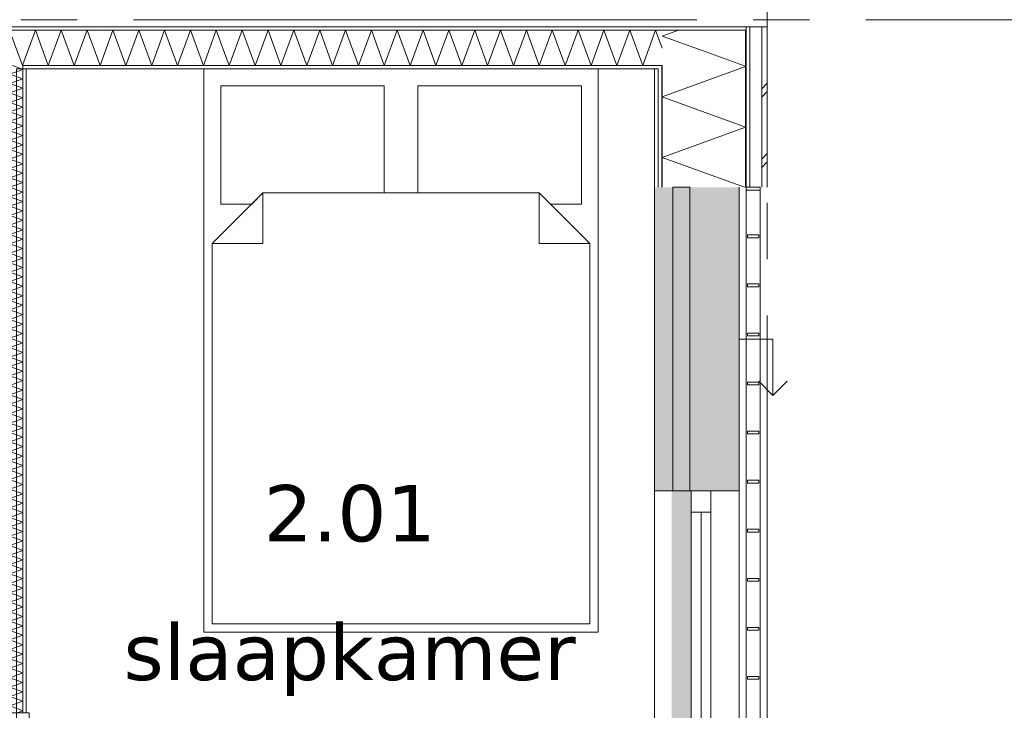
# Model space of a CAD drawing. Header units: millimetres. Extents: x -14925 to 266687, y -3550 to 35834.
# Tile 79 of 244: x 25121 to 28616, y 6548 to 9000. Entities that reach past the tile are written whole.
import ezdxf
from ezdxf.enums import TextEntityAlignment as Align

# ---------------------------------------------------------------- set-up
doc = ezdxf.new("R2010")
doc.units = ezdxf.units.MM
doc.header["$MEASUREMENT"] = 0
doc.linetypes.add('B0204', pattern=[2600, 2000, -200, 200, -200])
for name, color, linetype in [('34 Balustrades', 7, 'Continuous'), ('A Stramien', 7, 'Continuous'), ('New_21 Buitenwanden', 7, 'Continuous'), ('New_21 Buitenwanden 2D arcering', 7, 'Continuous'), ('New_21 Buitenwanden Afdek-arcering', 7, 'Continuous'), ('New_21 Buitenwanden Deuren', 7, 'Continuous'), ('New_21 Buitenwanden Doorsnede-arcering', 7, 'Continuous'), ('New_21 Buitenwanden Laagscheidingslijnen', 7, 'Continuous'), ('New_21 Buitenwanden Ramen', 7, 'Continuous'), ('New_22 C Binnenwanden', 7, 'Continuous'), ('New_22 C Binnenwanden Deuren', 7, 'Continuous'), ('New_22 C Binnenwanden Doorsnede-arcering', 7, 'Continuous'), ('New_22 C Binnenwanden Laagscheidingslijnen', 7, 'Continuous'), ('New_82 Interieur', 7, 'Continuous'), ('New_Z Gebruiksopp', 7, 'Continuous'), ('New_Z Gebruiksopp Zone omranding', 7, 'Continuous'), ('New_Z Gebruiksopp Zone tekst', 7, 'Continuous')]:
    doc.layers.add(name, color=color, linetype=linetype)
doc.styles.add('GENERATED_STYLE_1', font='verdana.ttf')
doc.styles.add('GENERATED_STYLE_2', font='verdana.ttf')
pattern_1 = [(90, (0, 0), (-100, 0), [])]
pattern_2 = [(0, (0, 0), (0, 100), [])]
pattern_3 = [(270, (0, 0), (100, 0), [])]

# ---------------------------------------------------------------- blocks, each defined once
blk = doc.blocks.new('slaapkamer_2.01_55_3', base_point=(26292.5, 7480.5))
at = {"layer": 'New_Z Gebruiksopp Zone tekst', "color": 2, "lineweight": 0}
for tag, style, p in [('DUMMY_941', 'GENERATED_STYLE_1', (26292.5, 7418.4)), ('DUMMY_942', 'GENERATED_STYLE_2', (26292.5, 6921.2))]:
    blk.add_attdef(tag, text='', height=200, dxfattribs=dict(at, style=style)).set_placement(p, align=Align.TOP_LEFT)
for tag, style, p in [('ROOM_NUMBER', 'GENERATED_STYLE_1', (26292.5, 7347.7)), ('ROOM_NAME', 'GENERATED_STYLE_2', (26292.5, 6855.3))]:
    blk.add_attdef(tag, text='', height=200, dxfattribs=dict(at, style=style)).set_placement(p, align=Align.TOP_CENTER)
blk = doc.blocks.new('*X1031')
at = {"layer": 'New_21 Buitenwanden Doorsnede-arcering', "color": 7, "linetype": 'Continuous', "lineweight": 0}
for p in [(27459.6, 8963), (27546.7, 8889.4)]:
    blk.add_line(p, (27402, 8942), dxfattribs=at)
blk = doc.blocks.new('*X1033')
at = {"layer": 'New_21 Buitenwanden Doorsnede-arcering', "color": 7, "linetype": 'Continuous', "lineweight": 0}
for p, q in [((27755, 8755), (27775, 8775)), ((27755, 8725), (27775, 8745)), ((27755, 8505), (27775, 8525)), ((27755, 8475), (27775, 8495))]:
    blk.add_line(p, q, dxfattribs=at)
blk = doc.blocks.new('*X1034')
at = {"layer": 'New_21 Buitenwanden Doorsnede-arcering', "color": 7, "linetype": 'Continuous', "lineweight": 0}
for p, q in [((27698, 8834.3), (27402, 8726.6)), ((27698, 8834.3), (27690.5, 8837)), ((27698, 8618.8), (27402, 8726.6)), ((27698, 8618.8), (27402, 8511.1)), ((27693.5, 8405), (27402, 8511.1))]:
    blk.add_line(p, q, dxfattribs=at)
blk = doc.blocks.new('*X1035')
at = {"layer": 'New_21 Buitenwanden Doorsnede-arcering', "color": 7, "linetype": 'Continuous', "lineweight": 0}
blk.add_line((27690.5, 8837), (27546.7, 8889.4), dxfattribs=at)
blk = doc.blocks.new('Wall_163_3', base_point=(27375, 8825))
at = {"layer": 'New_21 Buitenwanden Doorsnede-arcering', "linetype": 'Continuous', "lineweight": 0, "true_color": 0x000000}
h = blk.add_hatch(dxfattribs=at)
h.set_pattern_fill('325_Houtachtig_plaatmate_E2', color=18, style=0, pattern_type=2)
h.set_pattern_definition(pattern_1)
h.paths.add_polyline_path([(27713, 8975), (27698, 8975), (27698, 8963), (27713, 8963)])
h = blk.add_hatch(dxfattribs=at)
h.set_pattern_fill('325_Houtachtig_plaatmate_E2', color=18, style=0, pattern_type=2)
h.set_pattern_definition(pattern_1)
h.paths.add_polyline_path([(27713, 8963), (27698, 8963), (27698, 8946.125), (27713, 8951.75)])
h = blk.add_hatch(dxfattribs=at)
h.set_pattern_fill('325_Houtachtig_plaatmate_E2', color=18, style=0, pattern_type=2)
h.set_pattern_definition(pattern_1)
h.paths.add_polyline_path([(27713, 8405), (27713, 8951.75), (27698, 8946.125), (27698, 8405)])
h = blk.add_hatch(dxfattribs=at)
h.set_pattern_fill('720_Gips_0003', color=18, style=0, pattern_type=2)
h.set_pattern_definition([(90, (0, 0), (-346.41, 0), [0, -200]), (90, (-173.2, 100), (-346.41, 0), [0, -200])])
h.paths.add_polyline_path([(27375, 8825), (27375, 8405), (27387, 8405), (27387, 8825)])
h = blk.add_hatch(dxfattribs=at)
h.set_pattern_fill('325_Houtachtig_plaatmate_E2', color=18, style=0, pattern_type=2)
h.set_pattern_definition(pattern_1)
h.paths.add_polyline_path([(27402, 8837), (27387, 8837), (27387, 8829.5), (27402, 8835.125)])
h = blk.add_hatch(dxfattribs=at)
h.set_pattern_fill('325_Houtachtig_plaatmate_E2', color=18, style=0, pattern_type=2)
h.set_pattern_definition(pattern_1)
h.paths.add_polyline_path([(27402, 8825), (27402, 8835.125), (27387, 8829.5), (27387, 8825)])
h = blk.add_hatch(dxfattribs=at)
h.set_pattern_fill('325_Houtachtig_plaatmate_E2', color=18, style=0, pattern_type=2)
h.set_pattern_definition(pattern_1)
h.paths.add_polyline_path([(27387, 8825), (27387, 8405), (27402, 8405), (27402, 8825)])
at = {"layer": 'New_21 Buitenwanden', "color": 9, "linetype": 'Continuous', "lineweight": 0, "flags": 128}
for points in [[(27775, 8405), (27775, 8975)], [(27375, 8825), (27375, 8405)]]:
    blk.add_lwpolyline(points, dxfattribs=at)
at = {"layer": 'New_21 Buitenwanden Laagscheidingslijnen', "color": 9, "linetype": 'Continuous', "lineweight": 0}
for p, q in [((27713, 8405), (27713, 8951.75)), ((27755, 8405), (27755, 8967.5)), ((27698, 8837), (27698, 8946.125)), ((27387, 8405), (27387, 8825)), ((27402, 8825), (27402, 8835.125)), ((27402, 8405), (27402, 8825)), ((27698, 8405), (27698, 8837))]:
    blk.add_line(p, q, dxfattribs=at)
at = {"layer": 'New_21 Buitenwanden Laagscheidingslijnen', "color": 1, "linetype": 'Continuous', "lineweight": 0}
blk.add_line((27375, 8825), (27387, 8825), dxfattribs=at)
at = {"layer": 'New_22 C Binnenwanden', "color": 9, "linetype": 'Continuous', "lineweight": 0, "flags": 128}
for points in [[(27713, 8975), (27698, 8975)], [(27755, 8975), (27713, 8975)], [(27775, 8975), (27755, 8975)]]:
    blk.add_lwpolyline(points, dxfattribs=at)
at = {"layer": 'New_22 C Binnenwanden Laagscheidingslijnen', "color": 1, "linetype": 'Continuous', "lineweight": 0}
for p, q in [((27698, 8963), (27402, 8963)), ((27402, 8837), (27387, 8837))]:
    blk.add_line(p, q, dxfattribs=at)
at = {"layer": 'New_22 C Binnenwanden Laagscheidingslijnen', "color": 9, "linetype": 'Continuous', "lineweight": 0}
for p, q in [((27698, 8963), (27698, 8946.125)), ((27713, 8975), (27713, 8963)), ((27713, 8963), (27713, 8951.75)), ((27755, 8975), (27755, 8967.5)), ((27402, 8837), (27402, 8835.125))]:
    blk.add_line(p, q, dxfattribs=at)
at = {"layer": 'New_21 Buitenwanden', "color": 1, "lineweight": 0}
for name in ['*X1031', '*X1035', '*X1034', '*X1033']:
    blk.add_blockref(name, (0, 0), dxfattribs=at)
blk = doc.blocks.new('*X1080')
at = {"layer": 'New_22 C Binnenwanden Doorsnede-arcering', "color": 7, "linetype": 'Continuous', "lineweight": 0}
for q in [(25087, 8959), (25133, 8841.3)]:
    blk.add_line((25131.4, 8837), q, dxfattribs=at)
blk = doc.blocks.new('*X1081')
at = {"layer": 'New_22 C Binnenwanden Doorsnede-arcering', "color": 7, "linetype": 'Continuous', "lineweight": 0}
for p, q in [((25133, 8841.3), (25177.3, 8963)), ((25223.1, 8837), (25177.3, 8963)), ((25223.1, 8837), (25269, 8963)), ((25314.9, 8837), (25269, 8963)), ((25314.9, 8837), (25360.7, 8963)), ((25406.6, 8837), (25360.7, 8963)), ((25406.6, 8837), (25452.4, 8963)), ((25498.3, 8837), (25452.4, 8963)), ((25498.3, 8837), (25544.2, 8963)), ((25590, 8837), (25544.2, 8963)), ((25590, 8837), (25635.9, 8963)), ((25681.7, 8837), (25635.9, 8963)), ((25681.7, 8837), (25727.6, 8963)), ((25773.5, 8837), (25727.6, 8963)), ((25773.5, 8837), (25819.3, 8963)), ((25865.2, 8837), (25819.3, 8963)), ((25865.2, 8837), (25911, 8963)), ((25956.9, 8837), (25911, 8963)), ((25956.9, 8837), (26002.8, 8963)), ((26048.6, 8837), (26002.8, 8963)), ((26048.6, 8837), (26094.5, 8963)), ((26140.3, 8837), (26094.5, 8963)), ((26140.3, 8837), (26186.2, 8963)), ((26232.1, 8837), (26186.2, 8963)), ((26232.1, 8837), (26277.9, 8963)), ((26323.8, 8837), (26277.9, 8963)), ((26323.8, 8837), (26369.6, 8963)), ((26415.5, 8837), (26369.6, 8963)), ((26415.5, 8837), (26461.4, 8963)), ((26507.2, 8837), (26461.4, 8963)), ((26507.2, 8837), (26553.1, 8963)), ((26598.9, 8837), (26553.1, 8963)), ((26598.9, 8837), (26644.8, 8963)), ((26690.7, 8837), (26644.8, 8963)), ((26690.7, 8837), (26736.5, 8963)), ((26782.4, 8837), (26736.5, 8963)), ((26782.4, 8837), (26828.2, 8963)), ((26874.1, 8837), (26828.2, 8963)), ((26874.1, 8837), (26920, 8963)), ((26965.8, 8837), (26920, 8963)), ((26965.8, 8837), (27011.7, 8963)), ((27057.5, 8837), (27011.7, 8963)), ((27057.5, 8837), (27103.4, 8963)), ((27149.3, 8837), (27103.4, 8963)), ((27149.3, 8837), (27195.1, 8963)), ((27241, 8837), (27195.1, 8963)), ((27241, 8837), (27286.8, 8963)), ((27332.7, 8837), (27286.8, 8963)), ((27332.7, 8837), (27378.6, 8963)), ((27402, 8898.6), (27378.6, 8963))]:
    blk.add_line(p, q, dxfattribs=at)
blk = doc.blocks.new('Wall_170_3', base_point=(27375, 8825))
at = {"layer": 'New_22 C Binnenwanden Doorsnede-arcering', "linetype": 'Continuous', "lineweight": 0, "true_color": 0x000000}
h = blk.add_hatch(dxfattribs=at)
h.set_pattern_fill('325_Houtachtig_plaatmate_E2', color=18, style=0, pattern_type=2)
h.set_pattern_definition(pattern_2)
h.paths.add_polyline_path([(27698, 8975), (20602, 8975), (20602, 8963), (27698, 8963)])
h = blk.add_hatch(dxfattribs=at)
h.set_pattern_fill('325_Houtachtig_plaatmate_E2', color=18, style=0, pattern_type=2)
h.set_pattern_definition(pattern_2)
h.paths.add_polyline_path([(25145, 8837), (25133, 8837), (25133, 8825), (25145, 8825)])
h = blk.add_hatch(dxfattribs=at)
h.set_pattern_fill('325_Houtachtig_plaatmate_E2', color=18, style=0, pattern_type=2)
h.set_pattern_definition(pattern_2)
h.paths.add_polyline_path([(27387, 8837), (25145, 8837), (25145, 8825), (27375, 8825), (27387, 8829.5)])
h = blk.add_hatch(dxfattribs=at)
h.set_pattern_fill('325_Houtachtig_plaatmate_E2', color=18, style=0, pattern_type=2)
h.set_pattern_definition(pattern_2)
h.paths.add_polyline_path([(27387, 8829.5), (27375, 8825), (27387, 8825)])
at = {"layer": 'New_21 Buitenwanden Laagscheidingslijnen', "color": 1, "linetype": 'Continuous', "lineweight": 0}
blk.add_line((27375, 8825), (27387, 8825), dxfattribs=at)
at = {"layer": 'New_22 C Binnenwanden', "color": 1, "linetype": 'Continuous', "lineweight": 0, "flags": 128}
for points in [[(27698, 8975), (20602, 8975)], [(25145, 8825), (27375, 8825)]]:
    blk.add_lwpolyline(points, dxfattribs=at)
at = {"layer": 'New_22 C Binnenwanden Laagscheidingslijnen', "color": 1, "linetype": 'Continuous', "lineweight": 0}
for p, q in [((20898, 8963), (27402, 8963)), ((27698, 8963), (27402, 8963)), ((25133, 8825), (25133, 8837)), ((25133, 8837), (27387, 8837)), ((27402, 8837), (27387, 8837))]:
    blk.add_line(p, q, dxfattribs=at)
at = {"layer": 'New_22 C Binnenwanden', "color": 1, "lineweight": 0}
for name in ['*X1080', '*X1081']:
    blk.add_blockref(name, (0, 0), dxfattribs=at)
blk = doc.blocks.new('*X1111')
at = {"layer": 'New_22 C Binnenwanden Doorsnede-arcering', "color": 7, "linetype": 'Continuous', "lineweight": 0}
blk.add_line((25095.5, 8837), (25128.5, 8825), dxfattribs=at)
blk = doc.blocks.new('*X1112')
at = {"layer": 'New_22 C Binnenwanden Doorsnede-arcering', "color": 7, "linetype": 'Continuous', "lineweight": 0}
blk.add_line((25096.6, 5689), (25129.6, 5677), dxfattribs=at)
blk = doc.blocks.new('*X1113')
at = {"layer": 'New_22 C Binnenwanden Doorsnede-arcering', "color": 7, "linetype": 'Continuous', "lineweight": 0}
for p, q in [((25087, 8806.6), (25133, 8823.4)), ((25087, 8806.6), (25133, 8789.9)), ((25128.5, 8825), (25133, 8823.4)), ((25087, 8773.1), (25133, 8789.9)), ((25087, 8773.1), (25133, 8756.4)), ((25087, 8739.7), (25133, 8756.4)), ((25087, 8739.7), (25133, 8722.9)), ((25087, 8706.2), (25133, 8722.9)), ((25087, 8706.2), (25133, 8689.4)), ((25087, 8672.7), (25133, 8689.4)), ((25087, 8672.7), (25133, 8655.9)), ((25087, 8639.2), (25133, 8655.9)), ((25087, 8639.2), (25133, 8622.5)), ((25087, 8605.7), (25133, 8622.5)), ((25087, 8605.7), (25133, 8589)), ((25087, 8572.2), (25133, 8589)), ((25087, 8572.2), (25133, 8555.5)), ((25087, 8538.7), (25133, 8555.5)), ((25087, 8538.7), (25133, 8522)), ((25087, 8505.3), (25133, 8522)), ((25087, 8505.3), (25133, 8488.5)), ((25087, 8471.8), (25133, 8488.5)), ((25087, 8471.8), (25133, 8455)), ((25087, 8438.3), (25133, 8455)), ((25087, 8438.3), (25133, 8421.5)), ((25087, 8404.8), (25133, 8421.5)), ((25087, 8404.8), (25133, 8388.1)), ((25087, 8371.3), (25133, 8388.1)), ((25087, 8371.3), (25133, 8354.6)), ((25087, 8337.8), (25133, 8354.6)), ((25087, 8337.8), (25133, 8321.1)), ((25087, 8304.3), (25133, 8321.1)), ((25087, 8304.3), (25133, 8287.6)), ((25087, 8270.9), (25133, 8287.6)), ((25087, 8270.9), (25133, 8254.1)), ((25087, 8237.4), (25133, 8254.1)), ((25087, 8237.4), (25133, 8220.6)), ((25087, 8203.9), (25133, 8220.6)), ((25087, 8203.9), (25133, 8187.1)), ((25087, 8170.4), (25133, 8187.1)), ((25087, 8170.4), (25133, 8153.7)), ((25087, 8136.9), (25133, 8153.7)), ((25087, 8136.9), (25133, 8120.2)), ((25087, 8103.4), (25133, 8120.2)), ((25087, 8103.4), (25133, 8086.7)), ((25087, 8069.9), (25133, 8086.7)), ((25087, 8069.9), (25133, 8053.2)), ((25087, 8036.5), (25133, 8053.2)), ((25087, 8036.5), (25133, 8019.7)), ((25087, 8003), (25133, 8019.7)), ((25087, 8003), (25133, 7986.2)), ((25087, 7969.5), (25133, 7986.2)), ((25087, 7969.5), (25133, 7952.7)), ((25087, 7936), (25133, 7952.7)), ((25087, 7936), (25133, 7919.3)), ((25087, 7902.5), (25133, 7919.3)), ((25087, 7902.5), (25133, 7885.8)), ((25087, 7869), (25133, 7885.8)), ((25087, 7869), (25133, 7852.3)), ((25087, 7835.6), (25133, 7852.3)), ((25087, 7835.6), (25133, 7818.8)), ((25087, 7802.1), (25133, 7818.8)), ((25087, 7802.1), (25133, 7785.3)), ((25087, 7768.6), (25133, 7785.3)), ((25087, 7768.6), (25133, 7751.8)), ((25087, 7735.1), (25133, 7751.8)), ((25087, 7735.1), (25133, 7718.4)), ((25087, 7701.6), (25133, 7718.4)), ((25087, 7701.6), (25133, 7684.9)), ((25087, 7668.1), (25133, 7684.9)), ((25087, 7668.1), (25133, 7651.4)), ((25087, 7634.6), (25133, 7651.4)), ((25087, 7634.6), (25133, 7617.9)), ((25087, 7601.2), (25133, 7617.9)), ((25087, 7601.2), (25133, 7584.4)), ((25087, 7567.7), (25133, 7584.4)), ((25087, 7567.7), (25133, 7550.9)), ((25087, 7534.2), (25133, 7550.9)), ((25087, 7534.2), (25133, 7517.4)), ((25087, 7500.7), (25133, 7517.4)), ((25087, 7500.7), (25133, 7484)), ((25087, 7467.2), (25133, 7484)), ((25087, 7467.2), (25133, 7450.5)), ((25087, 7433.7), (25133, 7450.5)), ((25087, 7433.7), (25133, 7417)), ((25087, 7400.2), (25133, 7417)), ((25087, 7400.2), (25133, 7383.5)), ((25087, 7366.8), (25133, 7383.5)), ((25087, 7366.8), (25133, 7350)), ((25087, 7333.3), (25133, 7350)), ((25087, 7333.3), (25133, 7316.5)), ((25087, 7299.8), (25133, 7316.5)), ((25087, 7299.8), (25133, 7283)), ((25087, 7266.3), (25133, 7283)), ((25087, 7266.3), (25133, 7249.6)), ((25087, 7232.8), (25133, 7249.6)), ((25087, 7232.8), (25133, 7216.1)), ((25087, 7199.3), (25133, 7216.1)), ((25087, 7199.3), (25133, 7182.6)), ((25087, 7165.8), (25133, 7182.6)), ((25087, 7165.8), (25133, 7149.1)), ((25087, 7132.4), (25133, 7149.1)), ((25087, 7132.4), (25133, 7115.6)), ((25087, 7098.9), (25133, 7115.6)), ((25087, 7098.9), (25133, 7082.1)), ((25087, 7065.4), (25133, 7082.1)), ((25087, 7065.4), (25133, 7048.6)), ((25087, 7031.9), (25133, 7048.6)), ((25087, 7031.9), (25133, 7015.2)), ((25087, 6998.4), (25133, 7015.2)), ((25087, 6998.4), (25133, 6981.7)), ((25087, 6964.9), (25133, 6981.7)), ((25087, 6964.9), (25133, 6948.2)), ((25087, 6931.4), (25133, 6948.2)), ((25087, 6931.4), (25133, 6914.7)), ((25087, 6898), (25133, 6914.7)), ((25087, 6898), (25133, 6881.2)), ((25087, 6864.5), (25133, 6881.2)), ((25087, 6864.5), (25133, 6847.7)), ((25087, 6831), (25133, 6847.7)), ((25087, 6831), (25133, 6814.3)), ((25087, 6797.5), (25133, 6814.3)), ((25087, 6797.5), (25133, 6780.8)), ((25087, 6764), (25133, 6780.8)), ((25087, 6764), (25133, 6747.3)), ((25087, 6730.5), (25133, 6747.3)), ((25087, 6730.5), (25133, 6713.8)), ((25087, 6697.1), (25133, 6713.8)), ((25087, 6697.1), (25133, 6680.3)), ((25087, 6663.6), (25133, 6680.3)), ((25087, 6663.6), (25133, 6646.8)), ((25087, 6630.1), (25133, 6646.8)), ((25087, 6630.1), (25133, 6613.3)), ((25088.1, 6597), (25133, 6613.3))]:
    blk.add_line(p, q, dxfattribs=at)
blk = doc.blocks.new('*X1114')
at = {"layer": 'New_22 C Binnenwanden Doorsnede-arcering', "color": 7, "linetype": 'Continuous', "lineweight": 0}
for p, q in [((25087, 6596.6), (25088.1, 6597)), ((25087, 6596.6), (25133, 6579.9)), ((25087, 6563.1), (25133, 6579.9)), ((25087, 6563.1), (25120.3, 6551))]:
    blk.add_line(p, q, dxfattribs=at)
blk = doc.blocks.new('*X1115')
at = {"layer": 'New_22 C Binnenwanden Doorsnede-arcering', "color": 7, "linetype": 'Continuous', "lineweight": 0}
for p in [(25112.8, 6539), (25120.3, 6551)]:
    blk.add_line(p, (25133, 6546.4), dxfattribs=at)
blk = doc.blocks.new('D1 bl 26[39]_3')
at = {"layer": 'New_22 C Binnenwanden Deuren', "color": 7, "linetype": 'Continuous', "lineweight": 0}
for p, q in [((25065, 6489), (25065, 6539)), ((25065, 6539), (25155, 6539)), ((25075, 6539), (25087, 6539)), ((25087, 6539), (25133, 6539)), ((25133, 6539), (25145, 6539)), ((25155, 6539), (25155, 6489)), ((25155, 6489), (25065, 6489)), ((25065, 6489), (25065, 5739)), ((25105, 6489), (25065, 6489)), ((25105, 5739), (25105, 6489)), ((25065, 5739), (24315, 5739)), ((25065, 5689), (25065, 5739)), ((25065, 5739), (25155, 5739)), ((25065, 5739), (25105, 5739)), ((25155, 5739), (25155, 5689)), ((25155, 5689), (25065, 5689)), ((25075, 5689), (25087, 5689)), ((25087, 5689), (25133, 5689)), ((25133, 5689), (25145, 5689))]:
    blk.add_line(p, q, dxfattribs=at)
blk.add_arc((25065, 5739), 750, 90, 180, dxfattribs=at)
blk = doc.blocks.new('Wall_175_3', base_point=(25110, 8825))
at = {"layer": 'New_22 C Binnenwanden Doorsnede-arcering', "linetype": 'Continuous', "lineweight": 0, "true_color": 0x000000}
h = blk.add_hatch(dxfattribs=at)
h.set_pattern_fill('325_Houtachtig_plaatmate_E2', color=18, style=0, pattern_type=2)
h.set_pattern_definition(pattern_3)
h.paths.add_polyline_path([(25087, 6609), (25087, 8825), (25075, 8825), (25075, 6609)])
h = blk.add_hatch(dxfattribs=at)
h.set_pattern_fill('325_Houtachtig_plaatmate_E2', color=18, style=0, pattern_type=2)
h.set_pattern_definition(pattern_3)
h.paths.add_polyline_path([(25145, 8825), (25133, 8825), (25133, 6539), (25145, 6539)])
h = blk.add_hatch(dxfattribs=at)
h.set_pattern_fill('325_Houtachtig_plaatmate_E2', color=18, style=0, pattern_type=2)
h.set_pattern_definition(pattern_3)
h.paths.add_polyline_path([(25087, 6597), (25087, 6609), (25075, 6609), (25075, 6597)])
h = blk.add_hatch(dxfattribs=at)
h.set_pattern_fill('325_Houtachtig_plaatmate_E2', color=18, style=0, pattern_type=2)
h.set_pattern_definition(pattern_3)
h.paths.add_polyline_path([(25087, 6539), (25087, 6551), (25075, 6551), (25075, 6539)])
at = {"layer": 'New_22 C Binnenwanden', "color": 1, "linetype": 'Continuous', "lineweight": 0}
for p, q in [((25075, 6539), (25087, 6539)), ((25087, 6539), (25133, 6539)), ((25133, 6539), (25145, 6539)), ((25075, 5689), (25087, 5689)), ((25087, 5689), (25133, 5689)), ((25133, 5689), (25145, 5689))]:
    blk.add_line(p, q, dxfattribs=at)
at = {"layer": 'New_22 C Binnenwanden', "color": 1, "linetype": 'Continuous', "lineweight": 0, "flags": 128}
for points in [[(25075, 8825), (25075, 6609)], [(25145, 6539), (25145, 8825)]]:
    blk.add_lwpolyline(points, dxfattribs=at)
at = {"layer": 'New_22 C Binnenwanden Laagscheidingslijnen', "color": 1, "linetype": 'Continuous', "lineweight": 0}
for p, q in [((25087, 8837), (25087, 8825)), ((25087, 8825), (25087, 6597)), ((25133, 8825), (25133, 8837)), ((25133, 8825), (25133, 6539)), ((25087, 6597), (25075, 6597)), ((25075, 6551), (25087, 6551)), ((25087, 6551), (25087, 6539)), ((25087, 5689), (25087, 5677)), ((25133, 5677), (25133, 5689))]:
    blk.add_line(p, q, dxfattribs=at)
at = {"layer": 'New_22 C Binnenwanden', "color": 1, "lineweight": 0}
for name in ['*X1113', '*X1111', '*X1114', '*X1115', '*X1112']:
    blk.add_blockref(name, (0, 0), dxfattribs=at)
at = {"layer": 'New_22 C Binnenwanden Deuren', "color": 7, "linetype": 'Continuous', "lineweight": 0}
blk.add_blockref('D1 bl 26[39]_3', (0, 0), dxfattribs=at)
blk = doc.blocks.new('Rnx horizontaal 26[22]_3')
at = {"layer": 'New_21 Buitenwanden Ramen', "color": 7, "linetype": 'Continuous', "lineweight": 0}
for p, q in [((27375, 7327), (27375, 7339)), ((27375, 7327), (27375, 7339)), ((27375, 5095), (27375, 7327)), ((27387, 7327), (27375, 7327)), ((27387, 7327), (27375, 7327)), ((27402, 7327), (27387, 7327)), ((27402, 7327), (27387, 7327)), ((27505, 7327), (27402, 7327)), ((27505, 7327), (27402, 7327)), ((27505, 7327), (27505, 7251)), ((27575, 7327), (27505, 7327)), ((27575, 7327), (27505, 7327)), ((27575, 7251), (27575, 7327)), ((27598, 7327), (27575, 7327)), ((27613, 7327), (27598, 7327)), ((27655, 7327), (27613, 7327)), ((27675, 7327), (27655, 7327)), ((27675, 5095), (27675, 7327)), ((27505, 7251), (27575, 7251)), ((27505, 7251), (27505, 6249)), ((27540, 6249), (27540, 7251)), ((27575, 6249), (27575, 7251)), ((27575, 6249), (27505, 6249)), ((27505, 6249), (27505, 6211)), ((27575, 6211), (27575, 6249)), ((27505, 6211), (27505, 6173)), ((27575, 6173), (27575, 6211)), ((27505, 6173), (27575, 6173)), ((27505, 6173), (27505, 5171)), ((27540, 5171), (27540, 6173)), ((27575, 5171), (27575, 6173)), ((27575, 5171), (27505, 5171)), ((27505, 5171), (27505, 5095)), ((27575, 5095), (27575, 5171)), ((27387, 5095), (27375, 5095)), ((27387, 5095), (27375, 5095)), ((27375, 5095), (27375, 5083)), ((27375, 5095), (27375, 5083)), ((27402, 5095), (27387, 5095)), ((27402, 5095), (27387, 5095)), ((27505, 5095), (27402, 5095)), ((27505, 5095), (27402, 5095)), ((27575, 5095), (27505, 5095)), ((27575, 5095), (27505, 5095)), ((27598, 5095), (27575, 5095)), ((27613, 5095), (27598, 5095)), ((27655, 5095), (27613, 5095)), ((27675, 5095), (27655, 5095))]:
    blk.add_line(p, q, dxfattribs=at)
blk = doc.blocks.new('DS1 in wand 26[63]_3')
at = {"layer": 'New_21 Buitenwanden Deuren', "color": 7, "linetype": 'Continuous', "lineweight": 0}
for p, q in [((27375, 8405), (27375, 7327)), ((27440, 7327), (27440, 8405)), ((27440, 8405), (27500, 8405)), ((27500, 8405), (27500, 7327)), ((27675, 8405), (27675, 7327)), ((27675, 7866), (27795, 7866)), ((27795, 7866), (27795, 7666)), ((27795, 7666), (27745, 7716)), ((27795, 7666), (27845, 7716)), ((27387, 7327), (27375, 7327)), ((27387, 7327), (27375, 7327)), ((27375, 7327), (27375, 7251)), ((27375, 7327), (27375, 7251)), ((27402, 7327), (27387, 7327)), ((27402, 7327), (27387, 7327)), ((27435, 7327), (27402, 7327)), ((27435, 7327), (27402, 7327)), ((27500, 7327), (27440, 7327)), ((27598, 7327), (27505, 7327)), ((27613, 7327), (27598, 7327)), ((27655, 7327), (27613, 7327)), ((27675, 7327), (27655, 7327))]:
    blk.add_line(p, q, dxfattribs=at)
blk = doc.blocks.new('Wall_272_3', base_point=(27375, 8405))
at = {"layer": 'New_21 Buitenwanden 2D arcering', "linetype": 'Continuous', "lineweight": 0, "true_color": 0xffffff}
blk.add_hatch(color=7, dxfattribs=at).paths.add_polyline_path([(27505, 7327), (27435, 7327), (27435, 6244), (27505, 6244)])
at = {"layer": 'New_21 Buitenwanden Afdek-arcering', "linetype": 'Continuous', "lineweight": 0, "true_color": 0xffffff}
blk.add_hatch(color=7, dxfattribs=at).paths.add_polyline_path([(27675, 7327), (27675, 8405), (27375, 8405), (27375, 7327)])
at = {"layer": 'New_21 Buitenwanden', "color": 9, "linetype": 'Continuous', "lineweight": 0}
for p, q in [((27375, 5095), (27375, 5083)), ((27387, 5095), (27375, 5095)), ((27402, 5095), (27387, 5095)), ((27505, 5095), (27402, 5095)), ((27575, 5095), (27505, 5095)), ((27598, 5095), (27575, 5095)), ((27613, 5095), (27598, 5095)), ((27655, 5095), (27613, 5095)), ((27675, 5095), (27655, 5095))]:
    blk.add_line(p, q, dxfattribs=at)
at = {"layer": 'New_21 Buitenwanden Deuren', "color": 7, "linetype": 'Continuous', "lineweight": 0}
blk.add_blockref('DS1 in wand 26[63]_3', (0, 0), dxfattribs=at)
at = {"layer": 'New_21 Buitenwanden Ramen', "color": 7, "linetype": 'Continuous', "lineweight": 0}
blk.add_blockref('Rnx horizontaal 26[22]_3', (0, 0), dxfattribs=at)
blk = doc.blocks.new('Railing_29_3')
at = {"layer": '34 Balustrades', "color": 9, "linetype": 'Continuous', "lineweight": 0, "flags": 128}
for points in [[(27750, 8405), (27700, 8405), (27700, 5095), (27750, 5095)], [(27750, 8405), (27700, 8405), (27700, 5095), (27750, 5095)], [(27750, 8405), (27700, 8405), (27700, 8395), (27750, 8395)], [(27750, 5105), (27700, 5105), (27700, 5095), (27750, 5095)]]:
    blk.add_lwpolyline(points, close=True, dxfattribs=at)
at = {"layer": '34 Balustrades', "color": 7, "linetype": 'Continuous', "lineweight": 0, "flags": 128}
for points in [[(27745, 8235.8), (27705, 8235.8), (27705, 8225.8), (27745, 8225.8)], [(27745, 8061.6), (27705, 8061.6), (27705, 8051.6), (27745, 8051.6)], [(27745, 7887.4), (27705, 7887.4), (27705, 7877.4), (27745, 7877.4)], [(27745, 7713.2), (27705, 7713.2), (27705, 7703.2), (27745, 7703.2)], [(27745, 7538.9), (27705, 7538.9), (27705, 7528.9), (27745, 7528.9)], [(27745, 7364.7), (27705, 7364.7), (27705, 7354.7), (27745, 7354.7)], [(27745, 7190.5), (27705, 7190.5), (27705, 7180.5), (27745, 7180.5)], [(27745, 7016.3), (27705, 7016.3), (27705, 7006.3), (27745, 7006.3)], [(27745, 6842.1), (27705, 6842.1), (27705, 6832.1), (27745, 6832.1)], [(27745, 6667.9), (27705, 6667.9), (27705, 6657.9), (27745, 6657.9)], [(27745, 6493.7), (27705, 6493.7), (27705, 6483.7), (27745, 6483.7)], [(27745, 6319.5), (27705, 6319.5), (27705, 6309.5), (27745, 6309.5)], [(27745, 6145.3), (27705, 6145.3), (27705, 6135.3), (27745, 6135.3)], [(27745, 5971.1), (27705, 5971.1), (27705, 5961.1), (27745, 5961.1)], [(27745, 5796.8), (27705, 5796.8), (27705, 5786.8), (27745, 5786.8)], [(27745, 5622.6), (27705, 5622.6), (27705, 5612.6), (27745, 5612.6)], [(27745, 5448.4), (27705, 5448.4), (27705, 5438.4), (27745, 5438.4)], [(27745, 5274.2), (27705, 5274.2), (27705, 5264.2), (27745, 5264.2)]]:
    blk.add_lwpolyline(points, close=True, dxfattribs=at)
blk = doc.blocks.new('Bed dubbel 02 26[81]_3', base_point=(25805, 6855))
at = {"layer": 'New_82 Interieur', "color": 7, "linetype": 'Continuous', "lineweight": 0}
for p, q in [((25985, 8385), (25985, 8205)), ((26965, 8385), (26965, 8205)), ((25805, 8205), (25985, 8205)), ((27145, 8205), (26965, 8205))]:
    blk.add_line(p, q, dxfattribs=at)
at = {"layer": 'New_82 Interieur', "color": 7, "linetype": 'Continuous', "lineweight": 0, "flags": 128}
for points in [[(25775, 6825), (27175, 6825), (27175, 8825), (25775, 8825)], [(26415, 8385), (25985, 8385), (25945, 8345), (25835, 8345), (25835, 8765), (26415, 8765)], [(26535, 8385), (26965, 8385), (27005, 8345), (27115, 8345), (27115, 8765), (26535, 8765)], [(25805, 6855), (27145, 6855), (27145, 8205), (26965, 8385), (25985, 8385), (25805, 8205)]]:
    blk.add_lwpolyline(points, close=True, dxfattribs=at)
blk = doc.blocks.new('Standard grid marker_2')
at = {"layer": 'A Stramien', "color": 7, "linetype": 'B0204', "lineweight": 0}
blk.add_line((1000, 0), (24500, 0), dxfattribs=at)
at = {"layer": 'A Stramien', "color": 9, "lineweight": 0, "style": 'GENERATED_STYLE_2'}
blk.add_attdef('AC_MarkerText_1', text='', height=400, rotation=90, dxfattribs=at).set_placement((-948.6, -142.5), align=Align.TOP_CENTER)
blk = doc.blocks.new('Standard grid marker_5')
at = {"layer": 'A Stramien', "color": 7, "linetype": 'B0204', "lineweight": 0}
blk.add_line((1000, 0), (12450, 0), dxfattribs=at)
at = {"layer": 'A Stramien', "color": 9, "lineweight": 0, "style": 'GENERATED_STYLE_2'}
blk.add_attdef('AC_MarkerText_1', text='', height=400, rotation=180, dxfattribs=at).set_placement((14050, -491.1), align=Align.TOP_CENTER)

msp = doc.modelspace()

# ---------------------------------------------------------------- linework, layer by layer
at = {"layer": 'New_Z Gebruiksopp Zone omranding', "color": 254, "linetype": 'Continuous', "lineweight": 0, "true_color": 0xe4e3c5, "flags": 128}
msp.add_lwpolyline([(25110, 8825), (25110, 5654), (26106, 5654), (26106, 4675), (27375, 4675), (27375, 8825)], close=True, dxfattribs=at)

# ---------------------------------------------------------------- block references
at = {"layer": '34 Balustrades', "color": 9, "linetype": 'Continuous', "lineweight": 0}
msp.add_blockref('Railing_29_3', (0, 0), dxfattribs=at)
at = {"layer": 'A Stramien', "color": 1, "linetype": 'Continuous', "lineweight": 0, "xscale": -1, "zscale": 1000}
for name, p, rotation in [('Standard grid marker_2', (27775, 21950), 90), ('Standard grid marker_5', (19325, 9000), 180)]:
    msp.add_blockref(name, p, dxfattribs=dict(at, rotation=rotation))
at = {"layer": 'New_21 Buitenwanden', "color": 1, "lineweight": 0}
for name, p in [('Wall_163_3', (27375, 8825)), ('Wall_272_3', (27375, 8405))]:
    msp.add_blockref(name, p, dxfattribs=at)
at = {"layer": 'New_22 C Binnenwanden', "color": 1, "lineweight": 0}
for name, p in [('Wall_170_3', (27375, 8825)), ('Wall_175_3', (25110, 8825))]:
    msp.add_blockref(name, p, dxfattribs=at)
at = {"layer": 'New_82 Interieur', "color": 7, "linetype": 'Continuous', "lineweight": 0}
msp.add_blockref('Bed dubbel 02 26[81]_3', (25805, 6855), dxfattribs=at)
at = {"layer": 'New_Z Gebruiksopp', "color": 2, "linetype": 'Continuous', "lineweight": 0}
msp.add_blockref('slaapkamer_2.01_55_3', (26292.5, 7480.5), dxfattribs=at).add_auto_attribs({'ROOM_NAME': 'slaapkamer', 'ROOM_NUMBER': '2.01'})

doc.saveas('drawing.dxf')
